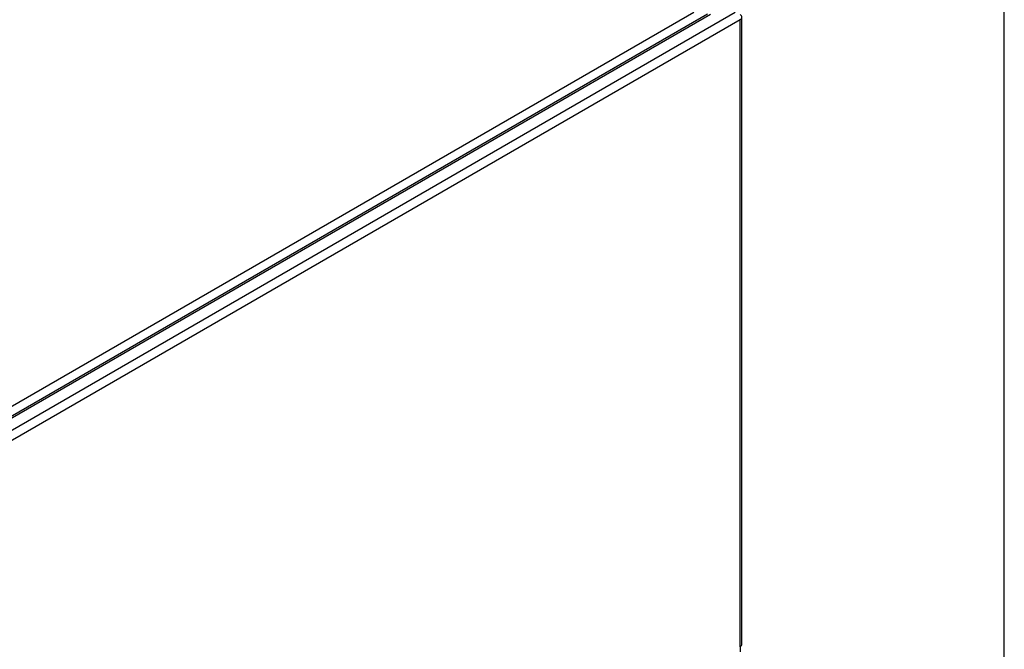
# Model space of a CAD drawing. Header units: millimetres. Extents: x 0 to 287, y 0 to 200.
# Tile 43 of 45: x 269 to 287, y 117 to 129. Entities that reach past the tile are written whole.
import ezdxf

# ---------------------------------------------------------------- set-up
doc = ezdxf.new("R2010")
doc.units = ezdxf.units.MM
for name, color, linetype in [('134.135_BW4_CTM-', 7, 'Continuous'), ('Marges', 7, 'Continuous'), ('Standard', 7, 'Continuous')]:
    doc.layers.add(name, color=color, linetype=linetype)

# ---------------------------------------------------------------- blocks, each defined once
blk = doc.blocks.new('SE')
at = {"layer": '134.135_BW4_CTM-', "color": 7, "linetype": 'Continuous'}
for p, q in [((248.524, 110.241), (281.193, 129.102)), ((281.448, 129.063), (248.66, 110.133)), ((281.502, 129.058), (248.714, 110.128)), ((248.906, 110.016), (281.963, 129.102)), ((282.09, 117.283), (282.09, 129.008)), ((282.055, 128.959), (248.991, 109.87)), ((282.055, 117.234), (282.055, 128.959)), ((282.055, 117.234), (282.055, 117.136))]:
    blk.add_line(p, q, dxfattribs=at)
for centre, end_param in [((281.97, 129.008), 3.926991), ((281.97, 117.283), 3.141593)]:
    blk.add_ellipse(centre, major_axis=(-0.12, 0), ratio=0.57735, start_param=2.356194, end_param=end_param, dxfattribs=at)

msp = doc.modelspace()

# ---------------------------------------------------------------- linework, layer by layer
at = {"layer": 'Marges', "color": 7, "linetype": 'Continuous'}
msp.add_line((287, 10), (287, 200), dxfattribs=at)

# ---------------------------------------------------------------- block references
at = {"layer": 'Standard'}
msp.add_blockref('SE', (0, 0), dxfattribs=at)

doc.saveas('drawing.dxf')
